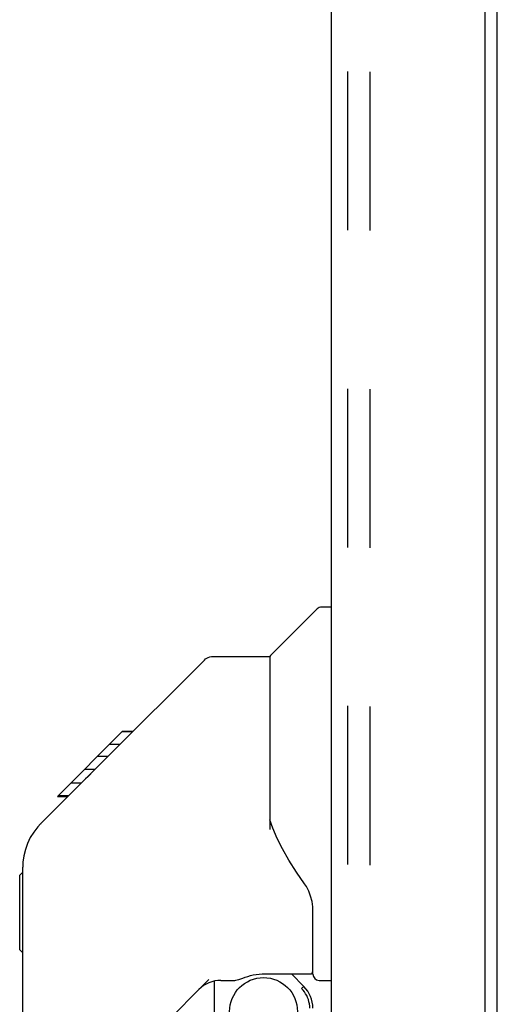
# Model space of a CAD drawing. Header units: inches. Extents: x 0 to 184, y 0 to 119.
# Tile 62 of 113: x 105 to 108, y 39 to 45. Entities that reach past the tile are written whole.
import ezdxf

# ---------------------------------------------------------------- set-up
doc = ezdxf.new("R2010")
doc.units = ezdxf.units.IN
doc.header["$LTSCALE"] = 10.121375
doc.header["$MEASUREMENT"] = 0
doc.linetypes.add('HIDDEN', pattern=[0.2, 0.1, -0.1])
doc.layers.get('0').update_dxf_attribs({"linetype": 'CONTINUOUS'})
doc.layers.add('DEFAULT_2', color=8, linetype='HIDDEN')
doc.layers.add('DOOR_ASSEMBLY', color=7, linetype='CONTINUOUS')

msp = doc.modelspace()

# ---------------------------------------------------------------- linework, layer by layer
at = {"color": 3, "linetype": 'Continuous'}
msp.add_line((108.136, 9.884), (108.136, 70.988), dxfattribs=at)
at = {"layer": 'DEFAULT_2', "color": 8, "linetype": 'HIDDEN'}
msp.add_line((107.3235, 71.1704), (107.3235, 9.7015), dxfattribs=at)
at = {"layer": 'DOOR_ASSEMBLY', "color": 3, "linetype": 'Continuous'}
for p, q in [((108.057, 71.562), (108.057, 9.31)), ((107.078, 9.4325), (107.078, 71.4395))]:
    msp.add_line(p, q, dxfattribs=at)
at = {"layer": 'DOOR_ASSEMBLY', "color": 8, "linetype": 'HIDDEN'}
msp.add_line((107.182, 9.4325), (107.182, 71.4395), dxfattribs=at)
at = {"layer": 'DOOR_ASSEMBLY', "color": 7, "linetype": 'Continuous'}
for p, q in [((106.69, 41.1307), (106.9877, 41.4284)), ((107.078, 41.4399), (107.0155, 41.4399)), ((105.6434, 40.4777), (106.2675, 41.1019)), ((106.3232, 41.1249), (106.6843, 41.1249)), ((106.6843, 41.1249), (106.6843, 40.0206)), ((105.3306, 40.2318), (105.7442, 40.6454)), ((105.811, 40.6454), (105.7442, 40.6454)), ((105.7443, 40.6455), (105.7447, 40.6459)), ((105.7447, 40.6459), (105.8115, 40.6459)), ((105.7462, 40.6474), (105.813, 40.6474)), ((105.7276, 40.562), (105.6608, 40.562)), ((105.5026, 40.3369), (105.6358, 40.4701)), ((105.6512, 40.4856), (105.5844, 40.4856)), ((105.6434, 40.4777), (105.6073, 40.4416)), ((105.5692, 40.4035), (105.5023, 40.4035)), ((105.2245, 40.0582), (105.5029, 40.3366)), ((105.4827, 40.317), (105.4158, 40.317)), ((105.3306, 40.2318), (105.3974, 40.2318)), ((105.3337, 40.2349), (105.4005, 40.2349)), ((105.4016, 40.236), (105.3348, 40.236)), ((106.7036, 40.0294), (106.6843, 40.0829)), ((105.2245, 40.0582), (105.2043, 40.0364)), ((106.732, 39.9639), (106.7036, 40.0294)), ((105.1095, 35.6778), (105.1095, 39.7808)), ((105.0898, 39.7297), (105.1095, 39.7493)), ((105.0898, 39.2533), (105.0898, 39.7297)), ((106.9599, 39.0974), (106.9599, 39.5043)), ((105.0898, 39.2533), (105.1095, 39.2336)), ((106.6449, 39.0994), (106.9402, 39.0994)), ((106.8224, 39.0994), (106.9022, 39.0196)), ((106.2957, 39.0631), (105.7943, 38.5617)), ((106.3299, 39.0533), (106.3299, 38.7264)), ((106.3721, 39.058), (106.4599, 39.058)), ((106.8945, 39.0122), (106.888, 39.0057)), ((106.9992, 39.058), (107.078, 39.058))]:
    msp.add_line(p, q, dxfattribs=at)
for points in [[(106.2675, 41.1019), (106.2752, 41.1086), (106.2837, 41.1144), (106.2929, 41.1189), (106.3027, 41.1222), (106.3129, 41.1243), (106.3232, 41.1249)], [(105.6073, 40.4416), (105.5856, 40.4199), (105.5641, 40.3983), (105.5235, 40.3574)], [(105.5235, 40.3574), (105.5094, 40.3432), (105.5029, 40.3366)], [(105.2245, 40.0582), (105.2045, 40.0367), (105.1794, 40.0042), (105.1576, 39.9689), (105.1397, 39.9318), (105.1259, 39.8929), (105.1161, 39.8525), (105.1107, 39.8115), (105.1095, 39.7808)], [(106.9066, 39.6749), (106.8561, 39.7483), (106.807, 39.8256), (106.7661, 39.8969), (106.732, 39.9639)], [(106.9599, 39.5043), (106.9589, 39.5278), (106.9543, 39.5619), (106.9455, 39.596), (106.9333, 39.6282), (106.9182, 39.6571), (106.9067, 39.6749)], [(106.4599, 39.058), (106.4612, 39.058), (106.469, 39.0589), (106.4776, 39.0609), (106.4875, 39.064), (106.4992, 39.0681), (106.5125, 39.0729), (106.5274, 39.0781), (106.5438, 39.0834), (106.5612, 39.0883), (106.5796, 39.0926), (106.5987, 39.096), (106.6178, 39.0982), (106.6365, 39.0993), (106.6449, 39.0994)], [(106.9022, 39.0196), (106.902, 39.0194), (106.9015, 39.019), (106.9006, 39.0182), (106.8995, 39.0171), (106.8981, 39.0157), (106.8945, 39.0122)], [(106.9398, 38.8804), (106.9393, 38.8943), (106.9377, 38.9081), (106.9349, 38.9218), (106.9312, 38.9351), (106.9264, 38.9482), (106.9205, 38.9608), (106.9137, 38.973), (106.906, 38.9845), (106.8974, 38.9954), (106.888, 39.0057)]]:
    msp.add_lwpolyline(points, dxfattribs=at)
msp.add_circle((106.6449, 38.8593), 0.2165, dxfattribs=at)
for centre, radius, start, end in [((107.0155, 41.4005), 0.0394, 90, 135), ((106.704, 41.1168), 0.0197, 135, 180), ((105.5425, 39.7645), 0.4331, 137.27268, 137.76144), ((106.9402, 39.1191), 0.0197, 270, 360), ((106.9992, 39.0974), 0.0394, 180, 270), ((106.3721, 38.8612), 0.1969, 90, 135), ((106.763, 38.8804), 0.1969, 0, 45)]:
    msp.add_arc(centre, radius, start, end, dxfattribs=at)

doc.saveas('drawing.dxf')
